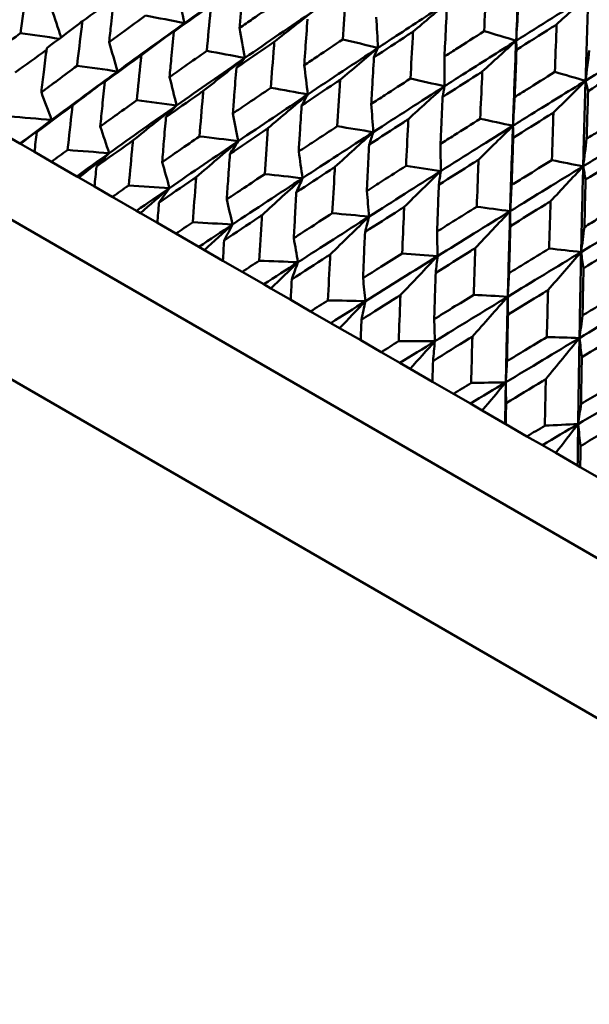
# Model space of a CAD drawing. Header units: millimetres. Extents: x 188 to 1913, y 148 to 2839.
# Tile 194 of 211: x 776 to 784, y 533 to 547. Entities that reach past the tile are written whole.
import ezdxf

# ---------------------------------------------------------------- set-up
doc = ezdxf.new("R2010")
doc.units = ezdxf.units.MM
doc.header["$LTSCALE"] = 10
doc.layers.add('Widoczne (ISO)', color=7, linetype='Continuous', lineweight=50)

msp = doc.modelspace()

# ---------------------------------------------------------------- linework, layer by layer
at = {"layer": 'Widoczne (ISO)'}
for p, q in [((802.475, 528.527), (771.298, 546.527)), ((802.357, 526.323), (769.449, 545.322)), ((776.02, 544.955), (775.644, 545.172)), ((776.028, 544.951), (776.02, 544.955)), ((776.226, 544.836), (776.028, 544.951)), ((776.226, 544.836), (776.467, 544.697)), ((776.827, 544.489), (776.467, 544.697)), ((776.859, 544.471), (776.827, 544.489)), ((777.08, 544.343), (776.859, 544.471)), ((777.08, 544.343), (777.333, 544.197)), ((777.677, 543.999), (777.333, 544.197)), ((777.732, 543.967), (777.677, 543.999)), ((777.974, 543.827), (777.732, 543.967)), ((777.974, 543.827), (778.238, 543.675)), ((778.564, 543.486), (778.238, 543.675)), ((778.643, 543.441), (778.564, 543.486)), ((778.906, 543.289), (778.643, 543.441)), ((778.906, 543.289), (779.179, 543.131)), ((779.487, 542.954), (779.179, 543.131)), ((779.589, 542.895), (779.487, 542.954)), ((779.871, 542.732), (779.589, 542.895)), ((779.871, 542.732), (780.153, 542.569)), ((780.44, 542.403), (780.153, 542.569)), ((780.565, 542.331), (780.44, 542.403)), ((780.865, 542.158), (780.565, 542.331)), ((780.865, 542.158), (781.156, 541.99)), ((781.421, 541.837), (781.156, 541.99)), ((781.568, 541.752), (781.421, 541.837)), ((781.886, 541.569), (781.568, 541.752)), ((781.886, 541.569), (782.183, 541.397)), ((782.426, 541.257), (782.183, 541.397)), ((782.594, 541.159), (782.426, 541.257)), ((782.919, 540.972), (782.594, 541.159)), ((782.928, 540.967), (782.919, 540.972)), ((782.928, 540.967), (783.23, 540.792)), ((783.45, 540.665), (783.23, 540.792)), ((783.64, 540.556), (783.45, 540.665)), ((783.951, 540.376), (783.64, 540.556)), ((783.988, 540.355), (783.951, 540.376)), ((783.988, 540.355), (784.294, 540.178))]:
    msp.add_line(p, q, dxfattribs=at)
msp.add_circle((805.903, 570.464), 50, dxfattribs=at)
for points in [[(783.128, 547.624), (783.11, 547.222), (783.093, 546.82), (783.076, 546.418)], [(779.32, 547.35), (778.999, 547.124), (778.678, 546.896), (778.36, 546.668)], [(778.263, 547.108), (778.295, 546.961), (778.327, 546.815), (778.36, 546.668)], [(784.102, 547.061), (783.759, 546.848), (783.417, 546.633), (783.076, 546.418)], [(783.652, 546.65), (783.802, 546.787), (783.952, 546.925), (784.102, 547.061)], [(784.102, 547.061), (784.088, 546.658), (784.075, 546.253), (784.063, 545.848)], [(776.908, 546.696), (777.057, 546.801), (777.207, 546.906), (777.357, 547.011)], [(781.61, 546.547), (781.779, 546.689), (781.948, 546.831), (782.116, 546.972)], [(776.471, 546.869), (776.516, 546.735), (776.56, 546.6), (776.605, 546.466)], [(778.36, 546.668), (778.175, 546.704), (777.991, 546.74), (777.806, 546.777)], [(780.198, 546.843), (779.87, 546.621), (779.543, 546.397), (779.218, 546.173)], [(779.637, 546.403), (779.824, 546.551), (780.011, 546.697), (780.198, 546.843)], [(781.087, 546.752), (781.095, 546.607), (781.103, 546.461), (781.111, 546.316)], [(783.105, 546.863), (783.095, 546.714), (783.086, 546.566), (783.076, 546.418)], [(778.36, 546.668), (778.041, 546.44), (777.724, 546.211), (777.409, 545.982)], [(777.746, 546.212), (777.951, 546.365), (778.155, 546.517), (778.36, 546.668)], [(778.36, 546.668), (778.309, 546.627), (778.258, 546.586), (778.208, 546.545)], [(776.578, 546.446), (776.394, 546.473), (776.21, 546.5), (776.026, 546.527)], [(779.144, 546.599), (779.168, 546.457), (779.193, 546.315), (779.218, 546.173)], [(783.076, 546.418), (782.925, 546.463), (782.773, 546.509), (782.621, 546.554)], [(785.1, 546.485), (784.754, 546.273), (784.408, 546.061), (784.063, 545.848)], [(777.287, 546.398), (777.328, 546.259), (777.368, 546.12), (777.409, 545.982)], [(781.111, 546.316), (780.945, 546.356), (780.778, 546.396), (780.611, 546.436)], [(782.595, 545.979), (782.755, 546.126), (782.916, 546.272), (783.076, 546.418)], [(783.076, 546.418), (783.078, 546.375), (783.08, 546.332), (783.081, 546.289)], [(775.95, 545.966), (776.099, 546.073), (776.248, 546.181), (776.397, 546.287)], [(779.218, 546.173), (779.038, 546.206), (778.857, 546.24), (778.677, 546.274)], [(781.111, 546.316), (780.778, 546.096), (780.445, 545.876), (780.114, 545.655)], [(780.574, 545.863), (780.753, 546.014), (780.932, 546.166), (781.111, 546.316)], [(781.111, 546.316), (781.092, 546.271), (781.073, 546.226), (781.053, 546.181)], [(782.057, 546.193), (782.057, 546.052), (782.057, 545.911), (782.057, 545.77)], [(784.117, 546.279), (784.099, 546.135), (784.081, 545.992), (784.063, 545.848)], [(777.409, 545.982), (777.217, 546.008), (777.024, 546.035), (776.832, 546.062)], [(779.218, 546.173), (778.893, 545.948), (778.57, 545.723), (778.248, 545.498)], [(778.627, 545.703), (778.824, 545.861), (779.021, 546.017), (779.218, 546.173)], [(779.218, 546.173), (779.178, 546.125), (779.138, 546.078), (779.097, 546.031)], [(780.062, 546.069), (780.08, 545.931), (780.097, 545.793), (780.114, 545.655)], [(777.409, 545.982), (777.094, 545.752), (776.781, 545.522), (776.47, 545.291)], [(776.766, 545.495), (776.98, 545.658), (777.194, 545.82), (777.409, 545.982)], [(777.409, 545.982), (777.348, 545.932), (777.287, 545.883), (777.227, 545.833)], [(784.063, 545.848), (783.918, 545.89), (783.772, 545.932), (783.627, 545.974)], [(778.147, 545.901), (778.181, 545.767), (778.214, 545.632), (778.248, 545.498)], [(782.057, 545.77), (781.718, 545.554), (781.38, 545.336), (781.044, 545.118)], [(781.543, 545.303), (781.714, 545.459), (781.886, 545.615), (782.057, 545.77)], [(782.057, 545.77), (781.896, 545.807), (781.734, 545.844), (781.573, 545.88)], [(782.057, 545.77), (782.048, 545.719), (782.039, 545.668), (782.03, 545.617)], [(783.606, 545.395), (783.759, 545.546), (783.911, 545.698), (784.063, 545.848)], [(784.063, 545.848), (784.075, 545.799), (784.087, 545.75), (784.099, 545.701)], [(776.324, 545.684), (776.372, 545.553), (776.421, 545.422), (776.47, 545.291)], [(780.114, 545.655), (779.783, 545.434), (779.454, 545.213), (779.125, 544.991)], [(779.545, 545.173), (779.735, 545.335), (779.924, 545.495), (780.114, 545.655)], [(780.114, 545.655), (779.938, 545.686), (779.763, 545.717), (779.587, 545.748)], [(780.114, 545.655), (780.084, 545.602), (780.054, 545.549), (780.025, 545.496)], [(778.248, 545.498), (777.926, 545.272), (777.606, 545.046), (777.288, 544.819)], [(777.626, 544.998), (777.833, 545.166), (778.04, 545.332), (778.248, 545.498)], [(778.248, 545.498), (778.059, 545.522), (777.87, 545.546), (777.681, 545.571)], [(778.248, 545.498), (778.197, 545.442), (778.147, 545.387), (778.096, 545.331)], [(781.016, 545.518), (781.025, 545.385), (781.035, 545.252), (781.044, 545.118)], [(783.055, 545.616), (783.047, 545.48), (783.039, 545.344), (783.031, 545.208)], [(779.047, 545.382), (779.073, 545.251), (779.099, 545.121), (779.125, 544.991)], [(776.47, 545.291), (776.269, 545.308), (776.069, 545.325), (775.869, 545.342)], [(776.47, 545.291), (776.319, 545.179), (776.169, 545.067), (776.02, 544.955)], [(776.028, 544.951), (776.175, 545.065), (776.322, 545.178), (776.47, 545.291)], [(776.47, 545.291), (776.399, 545.233), (776.328, 545.175), (776.258, 545.117)], [(783.031, 545.208), (782.688, 544.994), (782.345, 544.779), (782.004, 544.564)], [(782.542, 544.726), (782.705, 544.887), (782.868, 545.048), (783.031, 545.208)], [(783.031, 545.208), (782.876, 545.241), (782.721, 545.274), (782.565, 545.308)], [(783.031, 545.208), (783.016, 544.804), (783.003, 544.399), (782.991, 543.994)], [(783.031, 545.208), (783.032, 545.151), (783.033, 545.094), (783.035, 545.037)], [(777.162, 545.2), (777.204, 545.072), (777.246, 544.945), (777.288, 544.819)], [(781.044, 545.118), (780.708, 544.901), (780.373, 544.682), (780.039, 544.463)], [(780.499, 544.623), (780.681, 544.789), (780.862, 544.954), (781.044, 545.118)], [(781.044, 545.118), (780.874, 545.146), (780.703, 545.174), (780.533, 545.202)], [(781.044, 545.118), (781.025, 545.059), (781.005, 545), (780.986, 544.941)], [(779.125, 544.991), (778.798, 544.769), (778.471, 544.546), (778.146, 544.323)], [(778.526, 544.479), (778.726, 544.65), (778.925, 544.821), (779.125, 544.991)], [(779.125, 544.991), (778.941, 545.013), (778.757, 545.035), (778.572, 545.057)], [(779.125, 544.991), (779.085, 544.929), (779.045, 544.868), (779.005, 544.807)], [(782.001, 544.95), (782.002, 544.821), (782.003, 544.693), (782.004, 544.564)], [(784.079, 545.025), (784.062, 544.894), (784.046, 544.762), (784.029, 544.631)], [(777.288, 544.819), (777.091, 544.834), (776.894, 544.849), (776.697, 544.864)], [(777.288, 544.819), (777.134, 544.709), (776.98, 544.599), (776.827, 544.489)], [(776.859, 544.471), (777.002, 544.587), (777.145, 544.703), (777.288, 544.819)], [(777.288, 544.819), (777.227, 544.755), (777.167, 544.691), (777.106, 544.627)], [(779.984, 544.841), (780.002, 544.715), (780.021, 544.589), (780.039, 544.463)], [(778.042, 544.691), (778.077, 544.568), (778.112, 544.446), (778.146, 544.323)], [(784.029, 544.631), (783.881, 544.661), (783.732, 544.69), (783.584, 544.72)], [(780.039, 544.463), (779.86, 544.482), (779.68, 544.502), (779.5, 544.521)], [(782.004, 544.564), (781.663, 544.349), (781.323, 544.133), (780.985, 543.917)], [(781.483, 544.054), (781.657, 544.225), (781.831, 544.395), (782.004, 544.564)], [(782.004, 544.564), (781.84, 544.589), (781.675, 544.613), (781.51, 544.638)], [(782.004, 544.564), (781.995, 544.499), (781.986, 544.434), (781.977, 544.369)], [(784.029, 544.631), (783.682, 544.42), (783.336, 544.207), (782.991, 543.994)], [(783.566, 544.135), (783.72, 544.301), (783.875, 544.467), (784.029, 544.631)], [(784.029, 544.631), (784.019, 544.225), (784.009, 543.819), (784, 543.412)], [(784.029, 544.631), (784.04, 544.568), (784.052, 544.506), (784.064, 544.443)], [(780.039, 544.463), (779.706, 544.244), (779.373, 544.025), (779.043, 543.805)], [(779.462, 543.938), (779.655, 544.114), (779.847, 544.289), (780.039, 544.463)], [(780.039, 544.463), (780.009, 544.396), (779.98, 544.329), (779.95, 544.261)], [(783.012, 544.366), (783.005, 544.242), (782.998, 544.118), (782.991, 543.994)], [(778.146, 544.323), (777.953, 544.336), (777.76, 544.348), (777.567, 544.361)], [(778.146, 544.323), (777.989, 544.215), (777.833, 544.107), (777.677, 543.999)], [(777.732, 543.967), (777.87, 544.086), (778.008, 544.204), (778.146, 544.323)], [(778.146, 544.323), (778.096, 544.253), (778.046, 544.183), (777.996, 544.114)], [(780.953, 544.281), (780.964, 544.16), (780.974, 544.038), (780.985, 543.917)], [(778.961, 544.161), (778.988, 544.042), (779.015, 543.924), (779.043, 543.805)], [(780.985, 543.917), (780.811, 543.933), (780.637, 543.949), (780.462, 543.965)], [(782.991, 543.994), (782.646, 543.782), (782.302, 543.568), (781.959, 543.355)], [(782.495, 543.47), (782.66, 543.645), (782.826, 543.82), (782.991, 543.994)], [(782.991, 543.994), (782.833, 544.015), (782.674, 544.036), (782.516, 544.057)], [(782.991, 543.994), (782.979, 543.59), (782.968, 543.184), (782.957, 542.778)], [(782.991, 543.994), (782.992, 543.923), (782.993, 543.852), (782.994, 543.781)], [(785.048, 544.043), (784.698, 543.833), (784.349, 543.622), (784, 543.412)], [(779.043, 543.805), (778.854, 543.816), (778.666, 543.826), (778.477, 543.836)], [(779.043, 543.805), (778.883, 543.699), (778.723, 543.593), (778.564, 543.486)], [(778.643, 543.441), (778.776, 543.563), (778.909, 543.684), (779.043, 543.805)], [(779.043, 543.805), (779.003, 543.73), (778.963, 543.654), (778.923, 543.578)], [(780.985, 543.917), (780.646, 543.701), (780.309, 543.485), (779.973, 543.268)], [(780.432, 543.378), (780.616, 543.559), (780.8, 543.738), (780.985, 543.917)], [(780.985, 543.917), (780.965, 543.844), (780.946, 543.771), (780.927, 543.697)], [(781.952, 543.705), (781.954, 543.588), (781.956, 543.471), (781.959, 543.355)], [(784.047, 543.768), (784.031, 543.649), (784.016, 543.53), (784, 543.412)], [(779.914, 543.61), (779.934, 543.496), (779.953, 543.382), (779.973, 543.268)], [(781.959, 543.355), (781.791, 543.367), (781.623, 543.38), (781.455, 543.392)], [(784, 543.412), (783.652, 543.201), (783.304, 542.99), (782.957, 542.778)], [(783.53, 542.873), (783.687, 543.053), (783.844, 543.233), (784, 543.412)], [(784, 543.412), (783.849, 543.429), (783.697, 543.446), (783.546, 543.463)], [(784, 543.412), (783.992, 543.005), (783.984, 542.598), (783.977, 542.19)], [(784, 543.412), (784.011, 543.335), (784.023, 543.258), (784.034, 543.181)], [(779.973, 543.268), (779.789, 543.275), (779.606, 543.283), (779.423, 543.29)], [(779.973, 543.268), (779.81, 543.163), (779.648, 543.059), (779.487, 542.954)], [(779.589, 542.895), (779.717, 543.02), (779.845, 543.144), (779.973, 543.268)], [(779.973, 543.268), (779.943, 543.187), (779.914, 543.105), (779.885, 543.023)], [(781.959, 543.355), (781.616, 543.142), (781.274, 542.928), (780.933, 542.714)], [(781.431, 542.802), (781.607, 542.987), (781.783, 543.171), (781.959, 543.355)], [(781.959, 543.355), (781.95, 543.276), (781.941, 543.196), (781.932, 543.117)], [(782.976, 543.114), (782.969, 543.002), (782.963, 542.89), (782.957, 542.778)], [(780.899, 543.042), (780.91, 542.932), (780.922, 542.823), (780.933, 542.714)], [(780.933, 542.714), (780.756, 542.718), (780.578, 542.722), (780.4, 542.726)], [(780.933, 542.714), (780.769, 542.61), (780.604, 542.507), (780.44, 542.403)], [(780.565, 542.331), (780.688, 542.459), (780.811, 542.586), (780.933, 542.714)], [(780.933, 542.714), (780.914, 542.626), (780.895, 542.539), (780.876, 542.451)], [(782.957, 542.778), (782.611, 542.567), (782.265, 542.356), (781.92, 542.144)], [(782.454, 542.211), (782.622, 542.401), (782.79, 542.59), (782.957, 542.778)], [(782.957, 542.778), (782.796, 542.787), (782.634, 542.796), (782.473, 542.805)], [(782.957, 542.778), (782.947, 542.373), (782.938, 541.967), (782.93, 541.561)], [(782.957, 542.778), (782.958, 542.693), (782.96, 542.608), (782.961, 542.523)], [(785.028, 542.818), (784.677, 542.609), (784.327, 542.4), (783.977, 542.19)], [(781.911, 542.458), (781.914, 542.353), (781.917, 542.248), (781.92, 542.144)], [(784.021, 542.51), (784.006, 542.403), (783.991, 542.297), (783.977, 542.19)], [(781.92, 542.144), (781.749, 542.144), (781.577, 542.145), (781.406, 542.145)], [(781.92, 542.144), (781.754, 542.041), (781.587, 541.939), (781.421, 541.837)], [(781.568, 541.752), (781.686, 541.883), (781.803, 542.013), (781.92, 542.144)], [(781.92, 542.144), (781.911, 542.05), (781.902, 541.957), (781.894, 541.863)], [(783.977, 542.19), (783.627, 541.98), (783.278, 541.771), (782.93, 541.561)], [(783.499, 541.607), (783.658, 541.802), (783.818, 541.996), (783.977, 542.19)], [(783.977, 542.19), (783.822, 542.195), (783.668, 542.199), (783.513, 542.204)], [(783.977, 542.19), (783.97, 541.783), (783.963, 541.375), (783.958, 540.967)], [(783.977, 542.19), (783.988, 542.099), (783.999, 542.008), (784.01, 541.917)], [(782.946, 541.86), (782.94, 541.76), (782.935, 541.661), (782.93, 541.561)], [(785.012, 541.592), (784.661, 541.384), (784.309, 541.176), (783.958, 540.967)], [(782.93, 541.561), (782.762, 541.46), (782.594, 541.358), (782.426, 541.257)], [(782.93, 541.561), (782.765, 541.557), (782.6, 541.554), (782.435, 541.551)], [(782.594, 541.159), (782.706, 541.294), (782.818, 541.427), (782.93, 541.561)], [(782.93, 541.561), (782.926, 541.365), (782.922, 541.168), (782.919, 540.972)], [(782.93, 541.561), (782.931, 541.462), (782.932, 541.362), (782.933, 541.263)], [(783.999, 541.252), (783.986, 541.157), (783.972, 541.062), (783.958, 540.967)], [(783.958, 540.967), (783.789, 540.867), (783.619, 540.766), (783.45, 540.665)], [(783.958, 540.967), (783.8, 540.96), (783.643, 540.952), (783.485, 540.945)], [(783.64, 540.556), (783.746, 540.693), (783.852, 540.83), (783.958, 540.967)], [(783.958, 540.967), (783.956, 540.77), (783.953, 540.573), (783.951, 540.376)], [(783.958, 540.967), (783.969, 540.862), (783.98, 540.757), (783.991, 540.652)]]:
    msp.add_open_spline(points, degree=3, dxfattribs=at)
for points, knots in [([(779.2, 547.251), (779.187, 547.108), (779.175, 546.966), (779.156, 546.748), (779.15, 546.674), (779.144, 546.599)], [0.01681985, 0.01681985, 0.01681985, 0.01681985, 0.06159108, 0.06159108, 0.08495433, 0.08495433, 0.08495433, 0.08495433]), ([(782.621, 546.554), (782.63, 546.75), (782.64, 546.946), (782.651, 547.169), (782.652, 547.198), (782.653, 547.226)], [0.01556037, 0.01556037, 0.01556037, 0.01556037, 0.07555527, 0.07555527, 0.08428623, 0.08428623, 0.08428623, 0.08428623]), ([(776.026, 546.527), (776.051, 546.71), (776.077, 546.893), (776.107, 547.102), (776.111, 547.128), (776.115, 547.154)], [0.02983351, 0.02983351, 0.02983351, 0.02983351, 0.0889495, 0.0889495, 0.09731113, 0.09731113, 0.09731113, 0.09731113]), ([(777.359, 547.035), (777.345, 546.908), (777.33, 546.78), (777.306, 546.568), (777.297, 546.483), (777.287, 546.398)], [0.02104899, 0.02104899, 0.02104899, 0.02104899, 0.0615671, 0.0615671, 0.08866561, 0.08866561, 0.08866561, 0.08866561]), ([(780.611, 546.436), (780.624, 546.628), (780.637, 546.82), (780.652, 547.041), (780.654, 547.069), (780.656, 547.098)], [0.02053386, 0.02053386, 0.02053386, 0.02053386, 0.08016461, 0.08016461, 0.08898694, 0.08898694, 0.08898694, 0.08898694]), ([(778.737, 546.923), (778.715, 546.907), (778.692, 546.891), (778.515, 546.765), (778.361, 546.655), (778.208, 546.545)], [0.07597559, 0.07597559, 0.07597559, 0.07597559, 0.08464777, 0.08464777, 0.14401425, 0.14401425, 0.14401425, 0.14401425]), ([(778.677, 546.274), (778.694, 546.463), (778.711, 546.652), (778.732, 546.868), (778.734, 546.895), (778.737, 546.923)], [0.02530969, 0.02530969, 0.02530969, 0.02530969, 0.08465152, 0.08465152, 0.09334823, 0.09334823, 0.09334823, 0.09334823]), ([(779.144, 546.599), (779.205, 546.642), (779.267, 546.685), (779.446, 546.809), (779.564, 546.89), (779.683, 546.972)], [0.03825175, 0.03825175, 0.03825175, 0.03825175, 0.06160817, 0.06160817, 0.10638617, 0.10638617, 0.10638617, 0.10638617]), ([(782.116, 546.972), (781.867, 546.81), (781.618, 546.648), (781.283, 546.429), (781.197, 546.372), (781.111, 546.316)], [0.3692784, 0.3692784, 0.3692784, 0.3692784, 0.4608442, 0.4608442, 0.492629, 0.492629, 0.492629, 0.492629]), ([(777.287, 546.398), (777.357, 546.448), (777.426, 546.499), (777.599, 546.625), (777.702, 546.701), (777.806, 546.777)], [0.03448054, 0.03448054, 0.03448054, 0.03448054, 0.06157222, 0.06157222, 0.10209717, 0.10209717, 0.10209717, 0.10209717]), ([(782.09, 546.861), (782.082, 546.702), (782.074, 546.542), (782.063, 546.319), (782.06, 546.256), (782.057, 546.193)], [0.01259731, 0.01259731, 0.01259731, 0.01259731, 0.06159863, 0.06159863, 0.08110666, 0.08110666, 0.08110666, 0.08110666]), ([(776.908, 546.696), (776.887, 546.68), (776.866, 546.664), (776.696, 546.536), (776.548, 546.423), (776.4, 546.311)], [0.0806421, 0.0806421, 0.0806421, 0.0806421, 0.08897282, 0.08897282, 0.14811965, 0.14811965, 0.14811965, 0.14811965]), ([(776.832, 546.062), (776.853, 546.247), (776.876, 546.432), (776.901, 546.643), (776.905, 546.67), (776.908, 546.696)], [0.02983351, 0.02983351, 0.02983351, 0.02983351, 0.0889495, 0.0889495, 0.09731113, 0.09731113, 0.09731113, 0.09731113]), ([(780.109, 546.726), (780.098, 546.582), (780.088, 546.438), (780.073, 546.219), (780.068, 546.144), (780.062, 546.069)], [0.01681985, 0.01681985, 0.01681985, 0.01681985, 0.06159108, 0.06159108, 0.08495433, 0.08495433, 0.08495433, 0.08495433]), ([(783.652, 546.65), (783.628, 546.634), (783.604, 546.619), (783.413, 546.499), (783.247, 546.394), (783.081, 546.289)], [0.06686277, 0.06686277, 0.06686277, 0.06686277, 0.07557848, 0.07557848, 0.13558897, 0.13558897, 0.13558897, 0.13558897]), ([(783.627, 545.974), (783.634, 546.171), (783.641, 546.367), (783.65, 546.592), (783.651, 546.621), (783.652, 546.65)], [0.01556037, 0.01556037, 0.01556037, 0.01556037, 0.07555527, 0.07555527, 0.08428623, 0.08428623, 0.08428623, 0.08428623]), ([(775.53, 546.142), (775.606, 546.201), (775.682, 546.26), (775.847, 546.388), (775.936, 546.457), (776.026, 546.527)], [0.03078053, 0.03078053, 0.03078053, 0.03078053, 0.06149921, 0.06149921, 0.09773041, 0.09773041, 0.09773041, 0.09773041]), ([(778.208, 546.545), (778.195, 546.416), (778.183, 546.288), (778.163, 546.073), (778.155, 545.987), (778.147, 545.901)], [0.02104899, 0.02104899, 0.02104899, 0.02104899, 0.0615671, 0.0615671, 0.08866561, 0.08866561, 0.08866561, 0.08866561]), ([(781.61, 546.547), (781.586, 546.531), (781.562, 546.516), (781.376, 546.394), (781.215, 546.287), (781.053, 546.181)], [0.07138254, 0.07138254, 0.07138254, 0.07138254, 0.08018544, 0.08018544, 0.13983561, 0.13983561, 0.13983561, 0.13983561]), ([(781.573, 545.88), (781.584, 546.074), (781.594, 546.268), (781.607, 546.49), (781.608, 546.519), (781.61, 546.547)], [0.02053386, 0.02053386, 0.02053386, 0.02053386, 0.08016461, 0.08016461, 0.08898694, 0.08898694, 0.08898694, 0.08898694]), ([(782.057, 546.193), (782.11, 546.227), (782.164, 546.261), (782.352, 546.382), (782.486, 546.468), (782.621, 546.554)], [0.04208868, 0.04208868, 0.04208868, 0.04208868, 0.06158988, 0.06158988, 0.11059803, 0.11059803, 0.11059803, 0.11059803]), ([(779.637, 546.403), (779.614, 546.388), (779.591, 546.372), (779.411, 546.248), (779.254, 546.14), (779.097, 546.031)], [0.07597559, 0.07597559, 0.07597559, 0.07597559, 0.08464777, 0.08464777, 0.14401425, 0.14401425, 0.14401425, 0.14401425]), ([(779.587, 545.748), (779.601, 545.939), (779.616, 546.129), (779.633, 546.348), (779.635, 546.376), (779.637, 546.403)], [0.02530969, 0.02530969, 0.02530969, 0.02530969, 0.08465152, 0.08465152, 0.09334823, 0.09334823, 0.09334823, 0.09334823]), ([(780.062, 546.069), (780.125, 546.111), (780.188, 546.153), (780.37, 546.275), (780.491, 546.356), (780.611, 546.436)], [0.03825175, 0.03825175, 0.03825175, 0.03825175, 0.06160817, 0.06160817, 0.10638617, 0.10638617, 0.10638617, 0.10638617]), ([(783.076, 546.418), (782.823, 546.258), (782.571, 546.098), (782.231, 545.882), (782.144, 545.826), (782.057, 545.77)], [0.3692784, 0.3692784, 0.3692784, 0.3692784, 0.4608442, 0.4608442, 0.492629, 0.492629, 0.492629, 0.492629]), ([(783.076, 546.418), (783.064, 546.119), (783.053, 545.82), (783.038, 545.416), (783.034, 545.312), (783.031, 545.208)], [0.3692784, 0.3692784, 0.3692784, 0.3692784, 0.4608442, 0.4608442, 0.492629, 0.492629, 0.492629, 0.492629]), ([(776.4, 546.311), (776.386, 546.198), (776.372, 546.085), (776.347, 545.876), (776.335, 545.78), (776.324, 545.684)], [0.02528165, 0.02528165, 0.02528165, 0.02528165, 0.06150593, 0.06150593, 0.09223152, 0.09223152, 0.09223152, 0.09223152]), ([(777.746, 546.212), (777.725, 546.196), (777.703, 546.181), (777.53, 546.055), (777.378, 545.944), (777.227, 545.833)], [0.0806421, 0.0806421, 0.0806421, 0.0806421, 0.08897282, 0.08897282, 0.14811965, 0.14811965, 0.14811965, 0.14811965]), ([(777.681, 545.571), (777.7, 545.758), (777.719, 545.945), (777.741, 546.159), (777.744, 546.185), (777.746, 546.212)], [0.02983351, 0.02983351, 0.02983351, 0.02983351, 0.0889495, 0.0889495, 0.09731113, 0.09731113, 0.09731113, 0.09731113]), ([(778.147, 545.901), (778.218, 545.951), (778.288, 546.001), (778.465, 546.125), (778.571, 546.2), (778.677, 546.274)], [0.03448054, 0.03448054, 0.03448054, 0.03448054, 0.06157222, 0.06157222, 0.10209717, 0.10209717, 0.10209717, 0.10209717]), ([(783.081, 546.289), (783.075, 546.128), (783.069, 545.968), (783.06, 545.744), (783.058, 545.68), (783.055, 545.616)], [0.01259731, 0.01259731, 0.01259731, 0.01259731, 0.06159863, 0.06159863, 0.08110666, 0.08110666, 0.08110666, 0.08110666]), ([(776.324, 545.684), (776.401, 545.742), (776.479, 545.799), (776.648, 545.925), (776.74, 545.994), (776.832, 546.062)], [0.03078053, 0.03078053, 0.03078053, 0.03078053, 0.06149921, 0.06149921, 0.09773041, 0.09773041, 0.09773041, 0.09773041]), ([(781.053, 546.181), (781.045, 546.036), (781.037, 545.891), (781.024, 545.67), (781.02, 545.594), (781.016, 545.518)], [0.01681985, 0.01681985, 0.01681985, 0.01681985, 0.06159108, 0.06159108, 0.08495433, 0.08495433, 0.08495433, 0.08495433]), ([(784.676, 546.059), (784.651, 546.043), (784.627, 546.028), (784.434, 545.909), (784.266, 545.805), (784.099, 545.701)], [0.06686277, 0.06686277, 0.06686277, 0.06686277, 0.07557848, 0.07557848, 0.13558897, 0.13558897, 0.13558897, 0.13558897]), ([(779.097, 546.031), (779.087, 545.902), (779.077, 545.772), (779.06, 545.555), (779.054, 545.469), (779.047, 545.382)], [0.02104899, 0.02104899, 0.02104899, 0.02104899, 0.0615671, 0.0615671, 0.08866561, 0.08866561, 0.08866561, 0.08866561]), ([(782.595, 545.979), (782.57, 545.963), (782.546, 545.948), (782.358, 545.827), (782.194, 545.722), (782.03, 545.617)], [0.07138254, 0.07138254, 0.07138254, 0.07138254, 0.08018544, 0.08018544, 0.13983561, 0.13983561, 0.13983561, 0.13983561]), ([(782.565, 545.308), (782.574, 545.503), (782.582, 545.698), (782.592, 545.921), (782.593, 545.95), (782.595, 545.979)], [0.02053386, 0.02053386, 0.02053386, 0.02053386, 0.08016461, 0.08016461, 0.08898694, 0.08898694, 0.08898694, 0.08898694]), ([(783.055, 545.616), (783.109, 545.65), (783.164, 545.684), (783.354, 545.803), (783.49, 545.889), (783.627, 545.974)], [0.04208868, 0.04208868, 0.04208868, 0.04208868, 0.06158988, 0.06158988, 0.11059803, 0.11059803, 0.11059803, 0.11059803]), ([(777.227, 545.833), (777.215, 545.719), (777.203, 545.605), (777.181, 545.394), (777.172, 545.297), (777.162, 545.2)], [0.02528165, 0.02528165, 0.02528165, 0.02528165, 0.06150593, 0.06150593, 0.09223152, 0.09223152, 0.09223152, 0.09223152]), ([(780.574, 545.863), (780.55, 545.847), (780.527, 545.832), (780.344, 545.709), (780.184, 545.603), (780.025, 545.496)], [0.07597559, 0.07597559, 0.07597559, 0.07597559, 0.08464777, 0.08464777, 0.14401425, 0.14401425, 0.14401425, 0.14401425]), ([(780.533, 545.202), (780.544, 545.395), (780.556, 545.587), (780.57, 545.806), (780.572, 545.835), (780.574, 545.863)], [0.02530969, 0.02530969, 0.02530969, 0.02530969, 0.08465152, 0.08465152, 0.09334823, 0.09334823, 0.09334823, 0.09334823]), ([(781.016, 545.518), (781.08, 545.56), (781.143, 545.601), (781.329, 545.722), (781.451, 545.801), (781.573, 545.88)], [0.03825175, 0.03825175, 0.03825175, 0.03825175, 0.06160817, 0.06160817, 0.10638617, 0.10638617, 0.10638617, 0.10638617]), ([(784.063, 545.848), (783.807, 545.69), (783.551, 545.532), (783.207, 545.318), (783.119, 545.263), (783.031, 545.208)], [0.3692784, 0.3692784, 0.3692784, 0.3692784, 0.4608442, 0.4608442, 0.492629, 0.492629, 0.492629, 0.492629]), ([(784.063, 545.848), (784.054, 545.548), (784.045, 545.246), (784.034, 544.841), (784.032, 544.736), (784.029, 544.631)], [0.3692784, 0.3692784, 0.3692784, 0.3692784, 0.4608442, 0.4608442, 0.492629, 0.492629, 0.492629, 0.492629]), ([(778.627, 545.703), (778.605, 545.688), (778.583, 545.673), (778.406, 545.549), (778.251, 545.44), (778.096, 545.331)], [0.0806421, 0.0806421, 0.0806421, 0.0806421, 0.08897282, 0.08897282, 0.14811965, 0.14811965, 0.14811965, 0.14811965]), ([(778.572, 545.057), (778.588, 545.246), (778.603, 545.435), (778.622, 545.65), (778.624, 545.677), (778.627, 545.703)], [0.02983351, 0.02983351, 0.02983351, 0.02983351, 0.0889495, 0.0889495, 0.09731113, 0.09731113, 0.09731113, 0.09731113]), ([(779.047, 545.382), (779.119, 545.431), (779.191, 545.48), (779.371, 545.602), (779.479, 545.675), (779.587, 545.748)], [0.03448054, 0.03448054, 0.03448054, 0.03448054, 0.06157222, 0.06157222, 0.10209717, 0.10209717, 0.10209717, 0.10209717]), ([(784.099, 545.701), (784.094, 545.54), (784.089, 545.379), (784.083, 545.153), (784.081, 545.089), (784.079, 545.025)], [0.01259731, 0.01259731, 0.01259731, 0.01259731, 0.06159863, 0.06159863, 0.08110666, 0.08110666, 0.08110666, 0.08110666]), ([(776.766, 545.495), (776.752, 545.484), (776.738, 545.474), (776.568, 545.348), (776.413, 545.233), (776.258, 545.117)], [0.0853813, 0.0853813, 0.0853813, 0.0853813, 0.09097809, 0.09097809, 0.15214536, 0.15214536, 0.15214536, 0.15214536]), ([(776.697, 544.864), (776.717, 545.057), (776.739, 545.249), (776.762, 545.459), (776.764, 545.477), (776.766, 545.495)], [0.0297954, 0.0297954, 0.0297954, 0.0297954, 0.09092493, 0.09092493, 0.09655955, 0.09655955, 0.09655955, 0.09655955]), ([(777.162, 545.2), (777.241, 545.256), (777.32, 545.313), (777.494, 545.437), (777.587, 545.504), (777.681, 545.571)], [0.03078053, 0.03078053, 0.03078053, 0.03078053, 0.06149921, 0.06149921, 0.09773041, 0.09773041, 0.09773041, 0.09773041]), ([(780.025, 545.496), (780.016, 545.365), (780.008, 545.234), (779.994, 545.016), (779.989, 544.929), (779.984, 544.841)], [0.02104899, 0.02104899, 0.02104899, 0.02104899, 0.0615671, 0.0615671, 0.08866561, 0.08866561, 0.08866561, 0.08866561]), ([(782.03, 545.617), (782.023, 545.471), (782.017, 545.325), (782.007, 545.102), (782.004, 545.026), (782.001, 544.95)], [0.01681985, 0.01681985, 0.01681985, 0.01681985, 0.06159108, 0.06159108, 0.08495433, 0.08495433, 0.08495433, 0.08495433]), ([(783.606, 545.395), (783.582, 545.379), (783.557, 545.364), (783.366, 545.245), (783.2, 545.141), (783.035, 545.037)], [0.07138254, 0.07138254, 0.07138254, 0.07138254, 0.08018544, 0.08018544, 0.13983561, 0.13983561, 0.13983561, 0.13983561]), ([(783.584, 544.72), (783.59, 544.916), (783.597, 545.112), (783.604, 545.337), (783.605, 545.366), (783.606, 545.395)], [0.02053386, 0.02053386, 0.02053386, 0.02053386, 0.08016461, 0.08016461, 0.08898694, 0.08898694, 0.08898694, 0.08898694]), ([(784.079, 545.025), (784.134, 545.059), (784.189, 545.092), (784.381, 545.21), (784.519, 545.295), (784.657, 545.379)], [0.04208868, 0.04208868, 0.04208868, 0.04208868, 0.06158988, 0.06158988, 0.11059803, 0.11059803, 0.11059803, 0.11059803]), ([(778.096, 545.331), (778.086, 545.216), (778.076, 545.101), (778.058, 544.887), (778.05, 544.789), (778.042, 544.691)], [0.02528165, 0.02528165, 0.02528165, 0.02528165, 0.06150593, 0.06150593, 0.09223152, 0.09223152, 0.09223152, 0.09223152]), ([(781.543, 545.303), (781.519, 545.288), (781.496, 545.272), (781.31, 545.152), (781.147, 545.046), (780.986, 544.941)], [0.07597559, 0.07597559, 0.07597559, 0.07597559, 0.08464777, 0.08464777, 0.14401425, 0.14401425, 0.14401425, 0.14401425]), ([(781.51, 544.638), (781.52, 544.831), (781.529, 545.025), (781.54, 545.246), (781.542, 545.275), (781.543, 545.303)], [0.02530969, 0.02530969, 0.02530969, 0.02530969, 0.08465152, 0.08465152, 0.09334823, 0.09334823, 0.09334823, 0.09334823]), ([(782.001, 544.95), (782.065, 544.991), (782.129, 545.032), (782.318, 545.151), (782.442, 545.229), (782.565, 545.308)], [0.03825175, 0.03825175, 0.03825175, 0.03825175, 0.06160817, 0.06160817, 0.10638617, 0.10638617, 0.10638617, 0.10638617]), ([(785.072, 545.266), (784.813, 545.109), (784.555, 544.952), (784.208, 544.741), (784.118, 544.686), (784.029, 544.631)], [0.3692784, 0.3692784, 0.3692784, 0.3692784, 0.4608442, 0.4608442, 0.492629, 0.492629, 0.492629, 0.492629]), ([(776.258, 545.117), (776.258, 545.117), (776.258, 545.116), (776.247, 545.023), (776.236, 544.929), (776.226, 544.836)], [0.02951568, 0.02951568, 0.02951568, 0.02951568, 0.02969929, 0.02969929, 0.05939589, 0.05939589, 0.05939589, 0.05939589]), ([(779.545, 545.173), (779.523, 545.158), (779.501, 545.143), (779.32, 545.021), (779.163, 544.914), (779.005, 544.807)], [0.0806421, 0.0806421, 0.0806421, 0.0806421, 0.08897282, 0.08897282, 0.14811965, 0.14811965, 0.14811965, 0.14811965]), ([(779.5, 544.521), (779.513, 544.711), (779.526, 544.902), (779.541, 545.119), (779.543, 545.146), (779.545, 545.173)], [0.02983351, 0.02983351, 0.02983351, 0.02983351, 0.0889495, 0.0889495, 0.09731113, 0.09731113, 0.09731113, 0.09731113]), ([(779.984, 544.841), (780.057, 544.889), (780.13, 544.938), (780.313, 545.058), (780.423, 545.13), (780.533, 545.202)], [0.03448054, 0.03448054, 0.03448054, 0.03448054, 0.06157222, 0.06157222, 0.10209717, 0.10209717, 0.10209717, 0.10209717]), ([(777.626, 544.998), (777.611, 544.988), (777.597, 544.978), (777.423, 544.854), (777.265, 544.741), (777.106, 544.627)], [0.0853813, 0.0853813, 0.0853813, 0.0853813, 0.09097809, 0.09097809, 0.15214536, 0.15214536, 0.15214536, 0.15214536]), ([(777.567, 544.361), (777.585, 544.556), (777.603, 544.75), (777.623, 544.963), (777.624, 544.98), (777.626, 544.998)], [0.0297954, 0.0297954, 0.0297954, 0.0297954, 0.09092493, 0.09092493, 0.09655955, 0.09655955, 0.09655955, 0.09655955]), ([(778.042, 544.691), (778.123, 544.747), (778.204, 544.803), (778.381, 544.925), (778.476, 544.991), (778.572, 545.057)], [0.03078053, 0.03078053, 0.03078053, 0.03078053, 0.06149921, 0.06149921, 0.09773041, 0.09773041, 0.09773041, 0.09773041]), ([(780.986, 544.941), (780.979, 544.809), (780.972, 544.678), (780.962, 544.458), (780.957, 544.369), (780.953, 544.281)], [0.02104899, 0.02104899, 0.02104899, 0.02104899, 0.0615671, 0.0615671, 0.08866561, 0.08866561, 0.08866561, 0.08866561]), ([(783.035, 545.037), (783.029, 544.89), (783.025, 544.743), (783.017, 544.519), (783.015, 544.443), (783.012, 544.366)], [0.01681985, 0.01681985, 0.01681985, 0.01681985, 0.06159108, 0.06159108, 0.08495433, 0.08495433, 0.08495433, 0.08495433]), ([(776.467, 544.697), (776.543, 544.753), (776.619, 544.808), (776.696, 544.863), (776.696, 544.864), (776.697, 544.864)], [0, 0, 0, 0, 0.02969567, 0.02969567, 0.02988021, 0.02988021, 0.02988021, 0.02988021]), ([(779.005, 544.807), (778.997, 544.69), (778.989, 544.574), (778.974, 544.359), (778.967, 544.26), (778.961, 544.161)], [0.02528165, 0.02528165, 0.02528165, 0.02528165, 0.06150593, 0.06150593, 0.09223152, 0.09223152, 0.09223152, 0.09223152]), ([(784.641, 544.797), (784.616, 544.782), (784.592, 544.767), (784.399, 544.649), (784.231, 544.546), (784.064, 544.443)], [0.07138254, 0.07138254, 0.07138254, 0.07138254, 0.08018544, 0.08018544, 0.13983561, 0.13983561, 0.13983561, 0.13983561]), ([(782.542, 544.726), (782.518, 544.711), (782.494, 544.696), (782.305, 544.577), (782.141, 544.473), (781.977, 544.369)], [0.07597559, 0.07597559, 0.07597559, 0.07597559, 0.08464777, 0.08464777, 0.14401425, 0.14401425, 0.14401425, 0.14401425]), ([(782.516, 544.057), (782.523, 544.252), (782.531, 544.446), (782.539, 544.669), (782.541, 544.698), (782.542, 544.726)], [0.02530969, 0.02530969, 0.02530969, 0.02530969, 0.08465152, 0.08465152, 0.09334823, 0.09334823, 0.09334823, 0.09334823]), ([(783.012, 544.366), (783.077, 544.406), (783.143, 544.447), (783.333, 544.565), (783.458, 544.642), (783.584, 544.72)], [0.03825175, 0.03825175, 0.03825175, 0.03825175, 0.06160817, 0.06160817, 0.10638617, 0.10638617, 0.10638617, 0.10638617]), ([(777.106, 544.627), (777.106, 544.627), (777.106, 544.626), (777.097, 544.532), (777.089, 544.437), (777.08, 544.343)], [0.02951568, 0.02951568, 0.02951568, 0.02951568, 0.02969929, 0.02969929, 0.05939589, 0.05939589, 0.05939589, 0.05939589]), ([(778.961, 544.161), (779.043, 544.216), (779.126, 544.271), (779.305, 544.391), (779.403, 544.456), (779.5, 544.521)], [0.03078053, 0.03078053, 0.03078053, 0.03078053, 0.06149921, 0.06149921, 0.09773041, 0.09773041, 0.09773041, 0.09773041]), ([(780.499, 544.623), (780.476, 544.608), (780.454, 544.593), (780.27, 544.473), (780.11, 544.367), (779.95, 544.261)], [0.0806421, 0.0806421, 0.0806421, 0.0806421, 0.08897282, 0.08897282, 0.14811965, 0.14811965, 0.14811965, 0.14811965]), ([(780.462, 543.965), (780.473, 544.157), (780.483, 544.349), (780.496, 544.568), (780.497, 544.595), (780.499, 544.623)], [0.02983351, 0.02983351, 0.02983351, 0.02983351, 0.0889495, 0.0889495, 0.09731113, 0.09731113, 0.09731113, 0.09731113]), ([(780.953, 544.281), (781.028, 544.329), (781.102, 544.377), (781.288, 544.496), (781.399, 544.567), (781.51, 544.638)], [0.03448054, 0.03448054, 0.03448054, 0.03448054, 0.06157222, 0.06157222, 0.10209717, 0.10209717, 0.10209717, 0.10209717]), ([(778.526, 544.479), (778.511, 544.469), (778.496, 544.458), (778.319, 544.337), (778.158, 544.225), (777.996, 544.114)], [0.0853813, 0.0853813, 0.0853813, 0.0853813, 0.09097809, 0.09097809, 0.15214536, 0.15214536, 0.15214536, 0.15214536]), ([(778.477, 543.836), (778.492, 544.032), (778.506, 544.229), (778.523, 544.443), (778.524, 544.461), (778.526, 544.479)], [0.0297954, 0.0297954, 0.0297954, 0.0297954, 0.09092493, 0.09092493, 0.09655955, 0.09655955, 0.09655955, 0.09655955]), ([(781.977, 544.369), (781.972, 544.236), (781.967, 544.104), (781.958, 543.882), (781.955, 543.793), (781.952, 543.705)], [0.02104899, 0.02104899, 0.02104899, 0.02104899, 0.0615671, 0.0615671, 0.08866561, 0.08866561, 0.08866561, 0.08866561]), ([(784.064, 544.443), (784.06, 544.295), (784.056, 544.147), (784.051, 543.923), (784.049, 543.845), (784.047, 543.768)], [0.01681985, 0.01681985, 0.01681985, 0.01681985, 0.06159108, 0.06159108, 0.08495433, 0.08495433, 0.08495433, 0.08495433]), ([(777.333, 544.197), (777.41, 544.252), (777.488, 544.306), (777.566, 544.361), (777.567, 544.361), (777.567, 544.361)], [0, 0, 0, 0, 0.02969567, 0.02969567, 0.02988021, 0.02988021, 0.02988021, 0.02988021]), ([(779.95, 544.261), (779.943, 544.144), (779.937, 544.027), (779.925, 543.81), (779.92, 543.71), (779.914, 543.61)], [0.02528165, 0.02528165, 0.02528165, 0.02528165, 0.06150593, 0.06150593, 0.09223152, 0.09223152, 0.09223152, 0.09223152]), ([(777.996, 544.114), (777.996, 544.113), (777.996, 544.112), (777.989, 544.017), (777.981, 543.922), (777.974, 543.827)], [0.02951568, 0.02951568, 0.02951568, 0.02951568, 0.02969929, 0.02969929, 0.05939589, 0.05939589, 0.05939589, 0.05939589]), ([(783.566, 544.135), (783.541, 544.12), (783.517, 544.105), (783.326, 543.987), (783.16, 543.884), (782.994, 543.781)], [0.07597559, 0.07597559, 0.07597559, 0.07597559, 0.08464777, 0.08464777, 0.14401425, 0.14401425, 0.14401425, 0.14401425]), ([(783.546, 543.463), (783.551, 543.658), (783.557, 543.854), (783.564, 544.078), (783.565, 544.107), (783.566, 544.135)], [0.02530969, 0.02530969, 0.02530969, 0.02530969, 0.08465152, 0.08465152, 0.09334823, 0.09334823, 0.09334823, 0.09334823]), ([(784.047, 543.768), (784.113, 543.808), (784.179, 543.849), (784.371, 543.965), (784.498, 544.042), (784.624, 544.119)], [0.03825175, 0.03825175, 0.03825175, 0.03825175, 0.06160817, 0.06160817, 0.10638617, 0.10638617, 0.10638617, 0.10638617]), ([(779.914, 543.61), (779.998, 543.665), (780.082, 543.719), (780.264, 543.837), (780.363, 543.901), (780.462, 543.965)], [0.03078053, 0.03078053, 0.03078053, 0.03078053, 0.06149921, 0.06149921, 0.09773041, 0.09773041, 0.09773041, 0.09773041]), ([(781.483, 544.054), (781.46, 544.039), (781.437, 544.025), (781.252, 543.906), (781.089, 543.802), (780.927, 543.697)], [0.0806421, 0.0806421, 0.0806421, 0.0806421, 0.08897282, 0.08897282, 0.14811965, 0.14811965, 0.14811965, 0.14811965]), ([(781.455, 543.392), (781.463, 543.586), (781.471, 543.779), (781.481, 543.999), (781.482, 544.027), (781.483, 544.054)], [0.02983351, 0.02983351, 0.02983351, 0.02983351, 0.0889495, 0.0889495, 0.09731113, 0.09731113, 0.09731113, 0.09731113]), ([(781.952, 543.705), (782.027, 543.752), (782.102, 543.799), (782.29, 543.916), (782.403, 543.987), (782.516, 544.057)], [0.03448054, 0.03448054, 0.03448054, 0.03448054, 0.06157222, 0.06157222, 0.10209717, 0.10209717, 0.10209717, 0.10209717]), ([(778.238, 543.675), (778.317, 543.728), (778.396, 543.782), (778.476, 543.835), (778.477, 543.836), (778.477, 543.836)], [0, 0, 0, 0, 0.02969567, 0.02969567, 0.02988021, 0.02988021, 0.02988021, 0.02988021]), ([(779.462, 543.938), (779.447, 543.928), (779.432, 543.918), (779.252, 543.798), (779.088, 543.688), (778.923, 543.578)], [0.0853813, 0.0853813, 0.0853813, 0.0853813, 0.09097809, 0.09097809, 0.15214536, 0.15214536, 0.15214536, 0.15214536]), ([(779.423, 543.29), (779.434, 543.488), (779.447, 543.686), (779.46, 543.902), (779.461, 543.92), (779.462, 543.938)], [0.0297954, 0.0297954, 0.0297954, 0.0297954, 0.09092493, 0.09092493, 0.09655955, 0.09655955, 0.09655955, 0.09655955]), ([(780.927, 543.697), (780.921, 543.579), (780.916, 543.461), (780.907, 543.243), (780.903, 543.142), (780.899, 543.042)], [0.02528165, 0.02528165, 0.02528165, 0.02528165, 0.06150593, 0.06150593, 0.09223152, 0.09223152, 0.09223152, 0.09223152]), ([(782.994, 543.781), (782.99, 543.648), (782.987, 543.515), (782.98, 543.292), (782.978, 543.203), (782.976, 543.114)], [0.02104899, 0.02104899, 0.02104899, 0.02104899, 0.0615671, 0.0615671, 0.08866561, 0.08866561, 0.08866561, 0.08866561]), ([(778.923, 543.578), (778.923, 543.578), (778.923, 543.577), (778.917, 543.481), (778.912, 543.385), (778.906, 543.289)], [0.02951568, 0.02951568, 0.02951568, 0.02951568, 0.02969929, 0.02969929, 0.05939589, 0.05939589, 0.05939589, 0.05939589]), ([(784.61, 543.532), (784.586, 543.517), (784.561, 543.502), (784.369, 543.385), (784.201, 543.283), (784.034, 543.181)], [0.07597559, 0.07597559, 0.07597559, 0.07597559, 0.08464777, 0.08464777, 0.14401425, 0.14401425, 0.14401425, 0.14401425]), ([(780.899, 543.042), (780.984, 543.096), (781.069, 543.149), (781.254, 543.266), (781.354, 543.329), (781.455, 543.392)], [0.03078053, 0.03078053, 0.03078053, 0.03078053, 0.06149921, 0.06149921, 0.09773041, 0.09773041, 0.09773041, 0.09773041]), ([(782.495, 543.47), (782.472, 543.455), (782.449, 543.441), (782.261, 543.323), (782.096, 543.22), (781.932, 543.117)], [0.0806421, 0.0806421, 0.0806421, 0.0806421, 0.08897282, 0.08897282, 0.14811965, 0.14811965, 0.14811965, 0.14811965]), ([(782.473, 542.805), (782.479, 542.999), (782.485, 543.193), (782.493, 543.415), (782.494, 543.443), (782.495, 543.47)], [0.02983351, 0.02983351, 0.02983351, 0.02983351, 0.0889495, 0.0889495, 0.09731113, 0.09731113, 0.09731113, 0.09731113]), ([(782.976, 543.114), (783.052, 543.16), (783.128, 543.207), (783.318, 543.323), (783.432, 543.393), (783.546, 543.463)], [0.03448054, 0.03448054, 0.03448054, 0.03448054, 0.06157222, 0.06157222, 0.10209717, 0.10209717, 0.10209717, 0.10209717]), ([(779.179, 543.131), (779.26, 543.184), (779.34, 543.236), (779.422, 543.289), (779.422, 543.29), (779.423, 543.29)], [0, 0, 0, 0, 0.02969567, 0.02969567, 0.02988021, 0.02988021, 0.02988021, 0.02988021]), ([(780.432, 543.378), (780.417, 543.368), (780.401, 543.358), (780.219, 543.24), (780.052, 543.132), (779.885, 543.023)], [0.0853813, 0.0853813, 0.0853813, 0.0853813, 0.09097809, 0.09097809, 0.15214536, 0.15214536, 0.15214536, 0.15214536]), ([(780.4, 542.726), (780.409, 542.925), (780.419, 543.124), (780.43, 543.342), (780.431, 543.36), (780.432, 543.378)], [0.0297954, 0.0297954, 0.0297954, 0.0297954, 0.09092493, 0.09092493, 0.09655955, 0.09655955, 0.09655955, 0.09655955]), ([(781.932, 543.117), (781.928, 542.998), (781.924, 542.879), (781.917, 542.66), (781.914, 542.559), (781.911, 542.458)], [0.02528165, 0.02528165, 0.02528165, 0.02528165, 0.06150593, 0.06150593, 0.09223152, 0.09223152, 0.09223152, 0.09223152]), ([(784.034, 543.181), (784.031, 543.047), (784.028, 542.913), (784.024, 542.69), (784.022, 542.6), (784.021, 542.51)], [0.02104899, 0.02104899, 0.02104899, 0.02104899, 0.0615671, 0.0615671, 0.08866561, 0.08866561, 0.08866561, 0.08866561]), ([(779.885, 543.023), (779.885, 543.023), (779.885, 543.022), (779.88, 542.925), (779.875, 542.828), (779.871, 542.732)], [0.02951568, 0.02951568, 0.02951568, 0.02951568, 0.02969929, 0.02969929, 0.05939589, 0.05939589, 0.05939589, 0.05939589]), ([(783.53, 542.873), (783.506, 542.858), (783.483, 542.844), (783.293, 542.727), (783.127, 542.625), (782.961, 542.523)], [0.0806421, 0.0806421, 0.0806421, 0.0806421, 0.08897282, 0.08897282, 0.14811965, 0.14811965, 0.14811965, 0.14811965]), ([(783.513, 542.204), (783.518, 542.399), (783.523, 542.595), (783.528, 542.817), (783.529, 542.845), (783.53, 542.873)], [0.02983351, 0.02983351, 0.02983351, 0.02983351, 0.0889495, 0.0889495, 0.09731113, 0.09731113, 0.09731113, 0.09731113]), ([(784.021, 542.51), (784.097, 542.557), (784.174, 542.603), (784.366, 542.718), (784.481, 542.787), (784.596, 542.857)], [0.03448054, 0.03448054, 0.03448054, 0.03448054, 0.06157222, 0.06157222, 0.10209717, 0.10209717, 0.10209717, 0.10209717]), ([(780.153, 542.569), (780.235, 542.621), (780.317, 542.673), (780.399, 542.725), (780.4, 542.725), (780.4, 542.726)], [0, 0, 0, 0, 0.02969567, 0.02969567, 0.02988021, 0.02988021, 0.02988021, 0.02988021]), ([(781.431, 542.802), (781.415, 542.792), (781.4, 542.782), (781.214, 542.665), (781.045, 542.558), (780.876, 542.451)], [0.0853813, 0.0853813, 0.0853813, 0.0853813, 0.09097809, 0.09097809, 0.15214536, 0.15214536, 0.15214536, 0.15214536]), ([(781.406, 542.145), (781.413, 542.346), (781.421, 542.546), (781.429, 542.765), (781.43, 542.783), (781.431, 542.802)], [0.0297954, 0.0297954, 0.0297954, 0.0297954, 0.09092493, 0.09092493, 0.09655955, 0.09655955, 0.09655955, 0.09655955]), ([(781.911, 542.458), (781.997, 542.511), (782.082, 542.564), (782.27, 542.68), (782.371, 542.742), (782.473, 542.805)], [0.03078053, 0.03078053, 0.03078053, 0.03078053, 0.06149921, 0.06149921, 0.09773041, 0.09773041, 0.09773041, 0.09773041]), ([(780.876, 542.451), (780.876, 542.45), (780.876, 542.45), (780.872, 542.352), (780.869, 542.255), (780.865, 542.158)], [0.02951568, 0.02951568, 0.02951568, 0.02951568, 0.02969929, 0.02969929, 0.05939589, 0.05939589, 0.05939589, 0.05939589]), ([(782.961, 542.523), (782.958, 542.403), (782.955, 542.284), (782.95, 542.063), (782.948, 541.962), (782.946, 541.86)], [0.02528165, 0.02528165, 0.02528165, 0.02528165, 0.06150593, 0.06150593, 0.09223152, 0.09223152, 0.09223152, 0.09223152]), ([(781.156, 541.99), (781.239, 542.041), (781.321, 542.093), (781.405, 542.144), (781.405, 542.145), (781.406, 542.145)], [0, 0, 0, 0, 0.02969567, 0.02969567, 0.02988021, 0.02988021, 0.02988021, 0.02988021]), ([(782.454, 542.211), (782.439, 542.201), (782.423, 542.191), (782.236, 542.076), (782.065, 541.97), (781.894, 541.863)], [0.0853813, 0.0853813, 0.0853813, 0.0853813, 0.09097809, 0.09097809, 0.15214536, 0.15214536, 0.15214536, 0.15214536]), ([(782.435, 541.551), (782.441, 541.752), (782.447, 541.954), (782.453, 542.174), (782.454, 542.192), (782.454, 542.211)], [0.0297954, 0.0297954, 0.0297954, 0.0297954, 0.09092493, 0.09092493, 0.09655955, 0.09655955, 0.09655955, 0.09655955]), ([(782.946, 541.86), (783.032, 541.913), (783.119, 541.966), (783.308, 542.08), (783.411, 542.142), (783.513, 542.204)], [0.03078053, 0.03078053, 0.03078053, 0.03078053, 0.06149921, 0.06149921, 0.09773041, 0.09773041, 0.09773041, 0.09773041]), ([(784.584, 542.264), (784.56, 542.25), (784.537, 542.236), (784.345, 542.12), (784.177, 542.019), (784.01, 541.917)], [0.0806421, 0.0806421, 0.0806421, 0.0806421, 0.08897282, 0.08897282, 0.14811965, 0.14811965, 0.14811965, 0.14811965]), ([(781.894, 541.863), (781.894, 541.863), (781.894, 541.862), (781.891, 541.764), (781.888, 541.666), (781.886, 541.569)], [0.02951568, 0.02951568, 0.02951568, 0.02951568, 0.02969929, 0.02969929, 0.05939589, 0.05939589, 0.05939589, 0.05939589]), ([(784.01, 541.917), (784.008, 541.797), (784.006, 541.677), (784.002, 541.456), (784.001, 541.354), (783.999, 541.252)], [0.02528165, 0.02528165, 0.02528165, 0.02528165, 0.06150593, 0.06150593, 0.09223152, 0.09223152, 0.09223152, 0.09223152]), ([(783.499, 541.607), (783.483, 541.598), (783.468, 541.588), (783.279, 541.473), (783.106, 541.368), (782.933, 541.263)], [0.0853813, 0.0853813, 0.0853813, 0.0853813, 0.09097809, 0.09097809, 0.15214536, 0.15214536, 0.15214536, 0.15214536]), ([(783.485, 540.945), (783.489, 541.147), (783.493, 541.349), (783.498, 541.57), (783.499, 541.589), (783.499, 541.607)], [0.0297954, 0.0297954, 0.0297954, 0.0297954, 0.09092493, 0.09092493, 0.09655955, 0.09655955, 0.09655955, 0.09655955]), ([(783.999, 541.252), (784.087, 541.304), (784.174, 541.356), (784.365, 541.47), (784.468, 541.531), (784.571, 541.593)], [0.03078053, 0.03078053, 0.03078053, 0.03078053, 0.06149921, 0.06149921, 0.09773041, 0.09773041, 0.09773041, 0.09773041]), ([(782.183, 541.397), (782.266, 541.448), (782.35, 541.499), (782.434, 541.55), (782.435, 541.55), (782.435, 541.551)], [0, 0, 0, 0, 0.02969567, 0.02969567, 0.02988021, 0.02988021, 0.02988021, 0.02988021]), ([(782.933, 541.263), (782.933, 541.262), (782.933, 541.262), (782.932, 541.163), (782.93, 541.065), (782.928, 540.967)], [0.02951568, 0.02951568, 0.02951568, 0.02951568, 0.02969929, 0.02969929, 0.05939589, 0.05939589, 0.05939589, 0.05939589]), ([(783.23, 540.792), (783.315, 540.843), (783.399, 540.893), (783.484, 540.944), (783.485, 540.944), (783.485, 540.945)], [0, 0, 0, 0, 0.02969567, 0.02969567, 0.02988021, 0.02988021, 0.02988021, 0.02988021]), ([(784.561, 540.994), (784.545, 540.985), (784.529, 540.975), (784.339, 540.861), (784.165, 540.757), (783.991, 540.652)], [0.0853813, 0.0853813, 0.0853813, 0.0853813, 0.09097809, 0.09097809, 0.15214536, 0.15214536, 0.15214536, 0.15214536]), ([(783.991, 540.652), (783.991, 540.652), (783.991, 540.651), (783.99, 540.552), (783.989, 540.454), (783.988, 540.355)], [0.02951568, 0.02951568, 0.02951568, 0.02951568, 0.02969929, 0.02969929, 0.05939589, 0.05939589, 0.05939589, 0.05939589])]:
    msp.add_open_spline(points, degree=3, knots=knots, dxfattribs=at)

doc.saveas('drawing.dxf')
